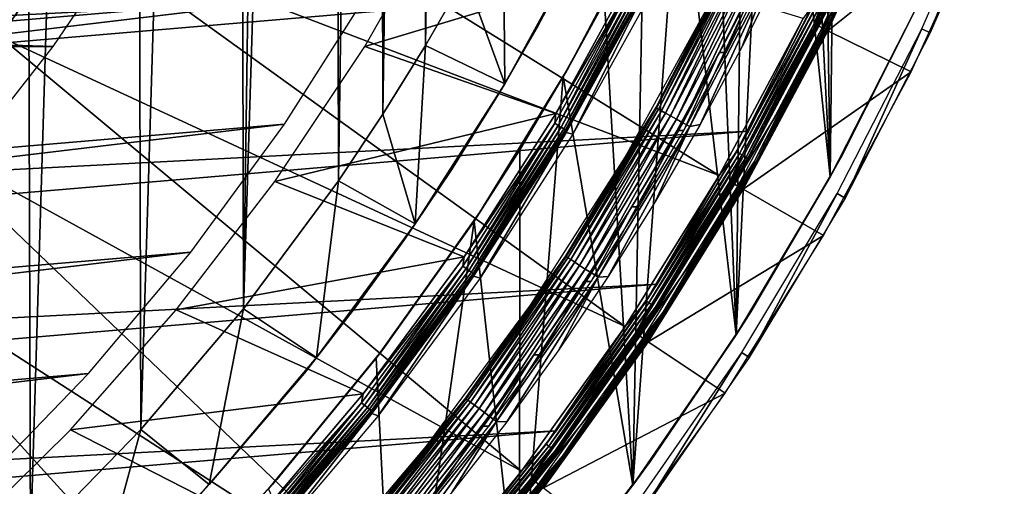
# Model space of a CAD drawing. Header units: millimetres. Extents: x -30.2 to 30.2, y -30.6 to 30.2.
# Tile 35 of 101: x 17.6 to 28.1, y -17.8 to -12.8. Entities that reach past the tile are written whole.
import ezdxf

# ---------------------------------------------------------------- set-up
doc = ezdxf.new("R2010")
doc.units = ezdxf.units.MM
doc.header["$LTSCALE"] = 65.185185
for name, color, linetype in [('1', 7, 'CONTINUOUS'), ('11', 7, 'CONTINUOUS'), ('12', 7, 'CONTINUOUS'), ('14', 7, 'CONTINUOUS'), ('17', 7, 'CONTINUOUS'), ('18', 7, 'CONTINUOUS'), ('2', 7, 'CONTINUOUS'), ('20', 7, 'CONTINUOUS'), ('22', 7, 'CONTINUOUS'), ('23', 7, 'CONTINUOUS'), ('25', 7, 'CONTINUOUS'), ('3', 7, 'CONTINUOUS'), ('32', 7, 'CONTINUOUS'), ('33', 7, 'CONTINUOUS'), ('35', 7, 'CONTINUOUS'), ('37', 7, 'CONTINUOUS'), ('39', 7, 'CONTINUOUS'), ('4', 7, 'CONTINUOUS'), ('40', 7, 'CONTINUOUS'), ('41', 7, 'CONTINUOUS'), ('44', 7, 'CONTINUOUS'), ('46', 7, 'CONTINUOUS'), ('6', 7, 'CONTINUOUS'), ('8', 7, 'CONTINUOUS')]:
    doc.layers.add(name, color=color, linetype=linetype)

msp = doc.modelspace()

# ---------------------------------------------------------------- linework, layer by layer
at = {"layer": '1', "color": 251, "linetype": 'Continuous', "true_color": 0x4c4c4c}
for points in [[(24.334, -12.433, 4.203), (23.524, -14.042, 0.197), (23.453, -14.025, 4.203), (24.334, -12.433, 4.203)], [(24.407, -12.446, 0.197), (23.524, -14.042, 0.197), (24.334, -12.433, 4.203), (24.407, -12.446, 0.197)], [(23.453, -14.025, 4.203), (22.538, -15.576, 0.197), (22.467, -15.555, 4.203), (23.453, -14.025, 4.203)], [(23.524, -14.042, 0.197), (22.538, -15.576, 0.197), (23.453, -14.025, 4.203), (23.524, -14.042, 0.197)], [(22.467, -15.555, 4.203), (21.452, -17.041, 0.197), (21.382, -17.016, 4.203), (22.467, -15.555, 4.203)], [(22.538, -15.576, 0.197), (21.452, -17.041, 0.197), (22.467, -15.555, 4.203), (22.538, -15.576, 0.197)], [(21.382, -17.016, 4.203), (20.271, -18.43, 0.197), (20.202, -18.402, 4.203), (21.382, -17.016, 4.203)], [(21.452, -17.041, 0.197), (20.271, -18.43, 0.197), (21.382, -17.016, 4.203), (21.452, -17.041, 0.197)]]:
    msp.add_3dface(points, dxfattribs=at)
at = {"layer": '11', "color": 251, "linetype": 'Continuous', "true_color": 0x4c4c4c}
for points in [[(26.879, -11.134, 5.951), (26.187, -12.611, 5.975), (26.093, -12.868, 5.951), (26.879, -11.134, 5.951)], [(26.127, -12.582, 6.007), (25.975, -12.81, 6.013), (25.267, -14.23, 6.007), (26.127, -12.582, 6.007)], [(26.127, -12.582, 6.007), (25.267, -14.23, 6.007), (26.158, -12.597, 5.994), (26.127, -12.582, 6.007)], [(26.158, -12.597, 5.994), (25.267, -14.23, 6.007), (25.298, -14.247, 5.994), (26.158, -12.597, 5.994)], [(26.158, -12.597, 5.994), (25.298, -14.247, 5.994), (26.187, -12.611, 5.975), (26.158, -12.597, 5.994)], [(26.187, -12.611, 5.975), (25.298, -14.247, 5.994), (25.325, -14.263, 5.975), (26.187, -12.611, 5.975)], [(26.187, -12.611, 5.975), (25.325, -14.263, 5.975), (26.093, -12.868, 5.951), (26.187, -12.611, 5.975)], [(25.975, -12.81, 6.013), (25.082, -14.481, 6.013), (25.267, -14.23, 6.007), (25.975, -12.81, 6.013)], [(26.093, -12.868, 5.951), (25.325, -14.263, 5.975), (25.196, -14.547, 5.951), (26.093, -12.868, 5.951)], [(25.267, -14.23, 6.007), (25.082, -14.481, 6.013), (24.303, -15.82, 6.007), (25.267, -14.23, 6.007)], [(25.267, -14.23, 6.007), (24.303, -15.82, 6.007), (25.298, -14.247, 5.994), (25.267, -14.23, 6.007)], [(25.298, -14.247, 5.994), (24.303, -15.82, 6.007), (24.333, -15.839, 5.994), (25.298, -14.247, 5.994)], [(25.298, -14.247, 5.994), (24.333, -15.839, 5.994), (25.325, -14.263, 5.975), (25.298, -14.247, 5.994)], [(25.325, -14.263, 5.975), (24.333, -15.839, 5.994), (24.36, -15.856, 5.975), (25.325, -14.263, 5.975)], [(25.325, -14.263, 5.975), (24.36, -15.856, 5.975), (25.196, -14.547, 5.951), (25.325, -14.263, 5.975)], [(25.082, -14.481, 6.013), (24.081, -16.09, 6.013), (24.303, -15.82, 6.007), (25.082, -14.481, 6.013)], [(25.196, -14.547, 5.951), (24.36, -15.856, 5.975), (24.19, -16.163, 5.951), (25.196, -14.547, 5.951)], [(24.303, -15.82, 6.007), (24.081, -16.09, 6.013), (23.24, -17.344, 6.007), (24.303, -15.82, 6.007)], [(24.303, -15.82, 6.007), (23.24, -17.344, 6.007), (24.333, -15.839, 5.994), (24.303, -15.82, 6.007)], [(24.333, -15.839, 5.994), (23.24, -17.344, 6.007), (23.268, -17.365, 5.994), (24.333, -15.839, 5.994)], [(24.333, -15.839, 5.994), (23.268, -17.365, 5.994), (24.36, -15.856, 5.975), (24.333, -15.839, 5.994)], [(24.36, -15.856, 5.975), (23.268, -17.365, 5.994), (23.294, -17.384, 5.975), (24.36, -15.856, 5.975)], [(24.36, -15.856, 5.975), (23.294, -17.384, 5.975), (24.19, -16.163, 5.951), (24.36, -15.856, 5.975)], [(24.081, -16.09, 6.013), (22.977, -17.631, 6.013), (23.24, -17.344, 6.007), (24.081, -16.09, 6.013)], [(24.19, -16.163, 5.951), (23.294, -17.384, 5.975), (23.081, -17.711, 5.951), (24.19, -16.163, 5.951)], [(23.24, -17.344, 6.007), (22.977, -17.631, 6.013), (22.081, -18.798, 6.007), (23.24, -17.344, 6.007)], [(23.24, -17.344, 6.007), (22.081, -18.798, 6.007), (23.268, -17.365, 5.994), (23.24, -17.344, 6.007)], [(23.268, -17.365, 5.994), (22.081, -18.798, 6.007), (22.108, -18.82, 5.994), (23.268, -17.365, 5.994)], [(23.268, -17.365, 5.994), (22.108, -18.82, 5.994), (23.294, -17.384, 5.975), (23.268, -17.365, 5.994)], [(23.294, -17.384, 5.975), (22.108, -18.82, 5.994), (22.132, -18.841, 5.975), (23.294, -17.384, 5.975)], [(23.294, -17.384, 5.975), (22.132, -18.841, 5.975), (23.081, -17.711, 5.951), (23.294, -17.384, 5.975)], [(22.977, -17.631, 6.013), (21.775, -19.096, 6.013), (22.081, -18.798, 6.007), (22.977, -17.631, 6.013)], [(23.081, -17.711, 5.951), (22.132, -18.841, 5.975), (21.874, -19.183, 5.951), (23.081, -17.711, 5.951)]]:
    msp.add_3dface(points, dxfattribs=at)
at = {"layer": '12', "color": 251, "linetype": 'Continuous', "true_color": 0x4c4c4c}
for points in [[(26.879, -11.134, 5.951), (26.093, -12.868, 5.951), (26.233, -12.633, 5.922), (26.879, -11.134, 5.951)], [(26.142, -12.892, 5.816), (26.93, -11.155, 5.816), (26.258, -12.645, 5.853), (26.142, -12.892, 5.816)], [(26.233, -12.633, 5.922), (26.093, -12.868, 5.951), (25.37, -14.288, 5.922), (26.233, -12.633, 5.922)], [(26.233, -12.633, 5.922), (25.37, -14.288, 5.922), (26.248, -12.641, 5.889), (26.233, -12.633, 5.922)], [(26.248, -12.641, 5.889), (25.37, -14.288, 5.922), (25.385, -14.296, 5.889), (26.248, -12.641, 5.889)], [(26.258, -12.645, 5.853), (26.248, -12.641, 5.889), (25.385, -14.296, 5.889), (26.258, -12.645, 5.853)], [(25.394, -14.302, 5.853), (26.258, -12.645, 5.853), (25.385, -14.296, 5.889), (25.394, -14.302, 5.853)], [(25.394, -14.302, 5.853), (26.142, -12.892, 5.816), (26.258, -12.645, 5.853), (25.394, -14.302, 5.853)], [(26.093, -12.868, 5.951), (25.196, -14.547, 5.951), (25.37, -14.288, 5.922), (26.093, -12.868, 5.951)], [(25.243, -14.574, 5.816), (26.142, -12.892, 5.816), (25.394, -14.302, 5.853), (25.243, -14.574, 5.816)], [(25.37, -14.288, 5.922), (25.196, -14.547, 5.951), (24.402, -15.884, 5.922), (25.37, -14.288, 5.922)], [(25.37, -14.288, 5.922), (24.402, -15.884, 5.922), (25.385, -14.296, 5.889), (25.37, -14.288, 5.922)], [(25.385, -14.296, 5.889), (24.402, -15.884, 5.922), (24.417, -15.893, 5.889), (25.385, -14.296, 5.889)], [(25.394, -14.302, 5.853), (25.385, -14.296, 5.889), (24.417, -15.893, 5.889), (25.394, -14.302, 5.853)], [(24.426, -15.899, 5.853), (25.394, -14.302, 5.853), (24.417, -15.893, 5.889), (24.426, -15.899, 5.853)], [(24.426, -15.899, 5.853), (25.243, -14.574, 5.816), (25.394, -14.302, 5.853), (24.426, -15.899, 5.853)], [(25.196, -14.547, 5.951), (24.19, -16.163, 5.951), (24.402, -15.884, 5.922), (25.196, -14.547, 5.951)], [(24.236, -16.194, 5.816), (25.243, -14.574, 5.816), (24.426, -15.899, 5.853), (24.236, -16.194, 5.816)], [(24.402, -15.884, 5.922), (24.19, -16.163, 5.951), (23.334, -17.415, 5.922), (24.402, -15.884, 5.922)], [(24.402, -15.884, 5.922), (23.334, -17.415, 5.922), (24.417, -15.893, 5.889), (24.402, -15.884, 5.922)], [(24.417, -15.893, 5.889), (23.334, -17.415, 5.922), (23.348, -17.425, 5.889), (24.417, -15.893, 5.889)], [(24.426, -15.899, 5.853), (24.417, -15.893, 5.889), (23.348, -17.425, 5.889), (24.426, -15.899, 5.853)], [(23.357, -17.432, 5.853), (24.426, -15.899, 5.853), (23.348, -17.425, 5.889), (23.357, -17.432, 5.853)], [(23.357, -17.432, 5.853), (24.236, -16.194, 5.816), (24.426, -15.899, 5.853), (23.357, -17.432, 5.853)], [(24.19, -16.163, 5.951), (23.081, -17.711, 5.951), (23.334, -17.415, 5.922), (24.19, -16.163, 5.951)], [(23.125, -17.744, 5.816), (24.236, -16.194, 5.816), (23.357, -17.432, 5.853), (23.125, -17.744, 5.816)], [(23.334, -17.415, 5.922), (23.081, -17.711, 5.951), (22.171, -18.874, 5.922), (23.334, -17.415, 5.922)], [(23.334, -17.415, 5.922), (22.171, -18.874, 5.922), (23.348, -17.425, 5.889), (23.334, -17.415, 5.922)], [(23.348, -17.425, 5.889), (22.171, -18.874, 5.922), (22.184, -18.885, 5.889), (23.348, -17.425, 5.889)], [(23.357, -17.432, 5.853), (23.348, -17.425, 5.889), (22.184, -18.885, 5.889), (23.357, -17.432, 5.853)], [(22.192, -18.892, 5.853), (23.357, -17.432, 5.853), (22.184, -18.885, 5.889), (22.192, -18.892, 5.853)], [(22.192, -18.892, 5.853), (23.125, -17.744, 5.816), (23.357, -17.432, 5.853), (22.192, -18.892, 5.853)], [(23.081, -17.711, 5.951), (21.874, -19.183, 5.951), (22.171, -18.874, 5.922), (23.081, -17.711, 5.951)], [(21.915, -19.219, 5.816), (23.125, -17.744, 5.816), (22.192, -18.892, 5.853), (21.915, -19.219, 5.816)]]:
    msp.add_3dface(points, dxfattribs=at)
at = {"layer": '14', "color": 251, "linetype": 'Continuous', "true_color": 0x4c4c4c}
for points in [[(26.179, -12.91, 0.06), (26.967, -11.17, 0.06), (26.321, -12.675, 0.091), (26.179, -12.91, 0.06)], [(27.02, -11.192, 0.203), (26.23, -12.935, 0.203), (26.347, -12.688, 0.164), (27.02, -11.192, 0.203)], [(25.455, -14.336, 0.091), (26.179, -12.91, 0.06), (26.321, -12.675, 0.091), (25.455, -14.336, 0.091)], [(25.455, -14.336, 0.091), (26.321, -12.675, 0.091), (25.471, -14.345, 0.126), (25.455, -14.336, 0.091)], [(25.471, -14.345, 0.126), (26.321, -12.675, 0.091), (26.337, -12.683, 0.126), (25.471, -14.345, 0.126)], [(25.48, -14.35, 0.164), (25.471, -14.345, 0.126), (26.337, -12.683, 0.126), (25.48, -14.35, 0.164)], [(26.347, -12.688, 0.164), (25.48, -14.35, 0.164), (26.337, -12.683, 0.126), (26.347, -12.688, 0.164)], [(26.347, -12.688, 0.164), (26.23, -12.935, 0.203), (25.48, -14.35, 0.164), (26.347, -12.688, 0.164)], [(25.279, -14.595, 0.06), (26.179, -12.91, 0.06), (25.455, -14.336, 0.091), (25.279, -14.595, 0.06)], [(26.23, -12.935, 0.203), (25.328, -14.623, 0.203), (25.48, -14.35, 0.164), (26.23, -12.935, 0.203)], [(24.484, -15.937, 0.091), (25.279, -14.595, 0.06), (25.455, -14.336, 0.091), (24.484, -15.937, 0.091)], [(24.484, -15.937, 0.091), (25.455, -14.336, 0.091), (24.499, -15.947, 0.126), (24.484, -15.937, 0.091)], [(24.499, -15.947, 0.126), (25.455, -14.336, 0.091), (25.471, -14.345, 0.126), (24.499, -15.947, 0.126)], [(24.508, -15.953, 0.164), (24.499, -15.947, 0.126), (25.471, -14.345, 0.126), (24.508, -15.953, 0.164)], [(25.48, -14.35, 0.164), (24.508, -15.953, 0.164), (25.471, -14.345, 0.126), (25.48, -14.35, 0.164)], [(25.48, -14.35, 0.164), (25.328, -14.623, 0.203), (24.508, -15.953, 0.164), (25.48, -14.35, 0.164)], [(24.27, -16.217, 0.06), (25.279, -14.595, 0.06), (24.484, -15.937, 0.091), (24.27, -16.217, 0.06)], [(25.328, -14.623, 0.203), (24.318, -16.248, 0.203), (24.508, -15.953, 0.164), (25.328, -14.623, 0.203)], [(23.412, -17.473, 0.091), (24.27, -16.217, 0.06), (24.484, -15.937, 0.091), (23.412, -17.473, 0.091)], [(23.412, -17.473, 0.091), (24.484, -15.937, 0.091), (23.427, -17.484, 0.126), (23.412, -17.473, 0.091)], [(23.427, -17.484, 0.126), (24.484, -15.937, 0.091), (24.499, -15.947, 0.126), (23.427, -17.484, 0.126)], [(23.436, -17.491, 0.164), (23.427, -17.484, 0.126), (24.499, -15.947, 0.126), (23.436, -17.491, 0.164)], [(24.508, -15.953, 0.164), (23.436, -17.491, 0.164), (24.499, -15.947, 0.126), (24.508, -15.953, 0.164)], [(24.508, -15.953, 0.164), (24.318, -16.248, 0.203), (23.436, -17.491, 0.164), (24.508, -15.953, 0.164)], [(23.157, -17.769, 0.06), (24.27, -16.217, 0.06), (23.412, -17.473, 0.091), (23.157, -17.769, 0.06)], [(24.318, -16.248, 0.203), (23.203, -17.804, 0.203), (23.436, -17.491, 0.164), (24.318, -16.248, 0.203)], [(22.245, -18.937, 0.091), (23.157, -17.769, 0.06), (23.412, -17.473, 0.091), (22.245, -18.937, 0.091)], [(22.245, -18.937, 0.091), (23.412, -17.473, 0.091), (22.259, -18.949, 0.126), (22.245, -18.937, 0.091)], [(22.259, -18.949, 0.126), (23.412, -17.473, 0.091), (23.427, -17.484, 0.126), (22.259, -18.949, 0.126)], [(22.267, -18.956, 0.164), (22.259, -18.949, 0.126), (23.427, -17.484, 0.126), (22.267, -18.956, 0.164)], [(23.436, -17.491, 0.164), (22.267, -18.956, 0.164), (23.427, -17.484, 0.126), (23.436, -17.491, 0.164)], [(23.436, -17.491, 0.164), (23.203, -17.804, 0.203), (22.267, -18.956, 0.164), (23.436, -17.491, 0.164)], [(21.946, -19.246, 0.06), (23.157, -17.769, 0.06), (22.245, -18.937, 0.091), (21.946, -19.246, 0.06)]]:
    msp.add_3dface(points, dxfattribs=at)
at = {"layer": '17', "color": 4, "linetype": 'Continuous'}
for points in [[(24.409, -13.755, -30.496), (24.981, -12.646, -32.602), (25.264, -12.113, -30.496), (24.409, -13.755, -30.496)], [(24.081, -14.286, -32.602), (24.981, -12.646, -32.602), (24.409, -13.755, -30.496), (24.081, -14.286, -32.602)], [(23.448, -15.336, -30.496), (24.081, -14.286, -32.602), (24.409, -13.755, -30.496), (23.448, -15.336, -30.496)], [(23.073, -15.862, -32.602), (24.081, -14.286, -32.602), (23.448, -15.336, -30.496), (23.073, -15.862, -32.602)], [(22.385, -16.85, -30.496), (23.073, -15.862, -32.602), (23.448, -15.336, -30.496), (22.385, -16.85, -30.496)], [(21.963, -17.367, -32.602), (23.073, -15.862, -32.602), (22.385, -16.85, -30.496), (21.963, -17.367, -32.602)], [(21.224, -18.291, -30.496), (21.963, -17.367, -32.602), (22.385, -16.85, -30.496), (21.224, -18.291, -30.496)], [(20.754, -18.795, -32.602), (21.963, -17.367, -32.602), (21.224, -18.291, -30.496), (20.754, -18.795, -32.602)]]:
    msp.add_3dface(points, dxfattribs=at)
at = {"layer": '18', "color": 4, "linetype": 'Continuous'}
for points in [[(24.409, -13.755, -30.496), (25.264, -12.113, -30.496), (25.27, -12.121, -30.41), (24.409, -13.755, -30.496)], [(24.414, -13.763, -30.41), (24.409, -13.755, -30.496), (25.27, -12.121, -30.41), (24.414, -13.763, -30.41)], [(24.414, -13.763, -30.41), (25.27, -12.121, -30.41), (24.434, -13.775, -30.326), (24.414, -13.763, -30.41)], [(25.27, -12.121, -30.41), (25.29, -12.131, -30.326), (24.434, -13.775, -30.326), (25.27, -12.121, -30.41)], [(25.29, -12.131, -30.326), (24.466, -13.793, -30.248), (24.434, -13.775, -30.326), (25.29, -12.131, -30.326)], [(25.324, -12.147, -30.248), (24.466, -13.793, -30.248), (25.29, -12.131, -30.326), (25.324, -12.147, -30.248)], [(25.324, -12.147, -30.248), (24.51, -13.817, -30.177), (24.466, -13.793, -30.248), (25.324, -12.147, -30.248)], [(25.369, -12.168, -30.177), (24.51, -13.817, -30.177), (25.324, -12.147, -30.248), (25.369, -12.168, -30.177)], [(25.369, -12.168, -30.177), (24.564, -13.847, -30.116), (24.51, -13.817, -30.177), (25.369, -12.168, -30.177)], [(25.425, -12.194, -30.116), (24.564, -13.847, -30.116), (25.369, -12.168, -30.177), (25.425, -12.194, -30.116)], [(25.425, -12.194, -30.116), (24.626, -13.882, -30.066), (24.564, -13.847, -30.116), (25.425, -12.194, -30.116)], [(25.489, -12.225, -30.066), (24.626, -13.882, -30.066), (25.425, -12.194, -30.116), (25.489, -12.225, -30.066)], [(25.489, -12.225, -30.066), (24.695, -13.92, -30.03), (24.626, -13.882, -30.066), (25.489, -12.225, -30.066)], [(25.56, -12.258, -30.03), (24.695, -13.92, -30.03), (25.489, -12.225, -30.066), (25.56, -12.258, -30.03)], [(25.56, -12.258, -30.03), (24.768, -13.96, -30.008), (24.695, -13.92, -30.03), (25.56, -12.258, -30.03)], [(25.636, -12.294, -30.008), (24.768, -13.96, -30.008), (25.56, -12.258, -30.03), (25.636, -12.294, -30.008)], [(25.747, -12.262, -30), (25.327, -13.108, -30), (25.636, -12.294, -30.008), (25.747, -12.262, -30)], [(25.636, -12.294, -30.008), (24.879, -13.94, -30), (24.768, -13.96, -30.008), (25.636, -12.294, -30.008)], [(25.327, -13.108, -30), (24.879, -13.94, -30), (25.636, -12.294, -30.008), (25.327, -13.108, -30)], [(23.448, -15.336, -30.496), (24.409, -13.755, -30.496), (24.414, -13.763, -30.41), (23.448, -15.336, -30.496)], [(23.452, -15.346, -30.41), (23.448, -15.336, -30.496), (24.414, -13.763, -30.41), (23.452, -15.346, -30.41)], [(23.452, -15.346, -30.41), (24.414, -13.763, -30.41), (23.471, -15.358, -30.326), (23.452, -15.346, -30.41)], [(24.414, -13.763, -30.41), (24.434, -13.775, -30.326), (23.471, -15.358, -30.326), (24.414, -13.763, -30.41)], [(24.434, -13.775, -30.326), (23.502, -15.378, -30.248), (23.471, -15.358, -30.326), (24.434, -13.775, -30.326)], [(24.466, -13.793, -30.248), (23.502, -15.378, -30.248), (24.434, -13.775, -30.326), (24.466, -13.793, -30.248)], [(24.466, -13.793, -30.248), (23.544, -15.406, -30.177), (23.502, -15.378, -30.248), (24.466, -13.793, -30.248)], [(24.51, -13.817, -30.177), (23.544, -15.406, -30.177), (24.466, -13.793, -30.248), (24.51, -13.817, -30.177)], [(24.51, -13.817, -30.177), (23.596, -15.439, -30.116), (23.544, -15.406, -30.177), (24.51, -13.817, -30.177)], [(24.564, -13.847, -30.116), (23.596, -15.439, -30.116), (24.51, -13.817, -30.177), (24.564, -13.847, -30.116)], [(24.564, -13.847, -30.116), (23.656, -15.478, -30.066), (23.596, -15.439, -30.116), (24.564, -13.847, -30.116)], [(24.626, -13.882, -30.066), (23.656, -15.478, -30.066), (24.564, -13.847, -30.116), (24.626, -13.882, -30.066)], [(24.626, -13.882, -30.066), (23.722, -15.52, -30.03), (23.656, -15.478, -30.066), (24.626, -13.882, -30.066)], [(24.695, -13.92, -30.03), (23.722, -15.52, -30.03), (24.626, -13.882, -30.066), (24.695, -13.92, -30.03)], [(24.695, -13.92, -30.03), (23.792, -15.566, -30.008), (23.722, -15.52, -30.03), (24.695, -13.92, -30.03)], [(24.768, -13.96, -30.008), (23.792, -15.566, -30.008), (24.695, -13.92, -30.03), (24.768, -13.96, -30.008)], [(24.879, -13.94, -30), (24.403, -14.756, -30), (24.768, -13.96, -30.008), (24.879, -13.94, -30)], [(24.768, -13.96, -30.008), (23.901, -15.557, -30), (23.792, -15.566, -30.008), (24.768, -13.96, -30.008)], [(24.403, -14.756, -30), (23.901, -15.557, -30), (24.768, -13.96, -30.008), (24.403, -14.756, -30)], [(22.385, -16.85, -30.496), (23.448, -15.336, -30.496), (23.452, -15.346, -30.41), (22.385, -16.85, -30.496)], [(22.387, -16.861, -30.41), (22.385, -16.85, -30.496), (23.452, -15.346, -30.41), (22.387, -16.861, -30.41)], [(22.387, -16.861, -30.41), (23.452, -15.346, -30.41), (22.405, -16.875, -30.326), (22.387, -16.861, -30.41)], [(23.452, -15.346, -30.41), (23.471, -15.358, -30.326), (22.405, -16.875, -30.326), (23.452, -15.346, -30.41)], [(23.471, -15.358, -30.326), (22.435, -16.897, -30.248), (22.405, -16.875, -30.326), (23.471, -15.358, -30.326)], [(23.502, -15.378, -30.248), (22.435, -16.897, -30.248), (23.471, -15.358, -30.326), (23.502, -15.378, -30.248)], [(23.502, -15.378, -30.248), (22.475, -16.927, -30.177), (22.435, -16.897, -30.248), (23.502, -15.378, -30.248)], [(23.544, -15.406, -30.177), (22.475, -16.927, -30.177), (23.502, -15.378, -30.248), (23.544, -15.406, -30.177)], [(23.544, -15.406, -30.177), (22.525, -16.964, -30.116), (22.475, -16.927, -30.177), (23.544, -15.406, -30.177)], [(23.596, -15.439, -30.116), (22.525, -16.964, -30.116), (23.544, -15.406, -30.177), (23.596, -15.439, -30.116)], [(23.596, -15.439, -30.116), (22.582, -17.006, -30.066), (22.525, -16.964, -30.116), (23.596, -15.439, -30.116)], [(23.656, -15.478, -30.066), (22.582, -17.006, -30.066), (23.596, -15.439, -30.116), (23.656, -15.478, -30.066)], [(23.656, -15.478, -30.066), (22.645, -17.053, -30.03), (22.582, -17.006, -30.066), (23.656, -15.478, -30.066)], [(23.722, -15.52, -30.03), (22.645, -17.053, -30.03), (23.656, -15.478, -30.066), (23.722, -15.52, -30.03)], [(23.722, -15.52, -30.03), (22.712, -17.103, -30.008), (22.645, -17.053, -30.03), (23.722, -15.52, -30.03)], [(23.792, -15.566, -30.008), (22.712, -17.103, -30.008), (23.722, -15.52, -30.03), (23.792, -15.566, -30.008)], [(23.792, -15.566, -30.008), (22.819, -17.105, -30), (22.712, -17.103, -30.008), (23.792, -15.566, -30.008)], [(23.373, -16.34, -30), (22.819, -17.105, -30), (23.792, -15.566, -30.008), (23.373, -16.34, -30)], [(23.901, -15.557, -30), (23.373, -16.34, -30), (23.792, -15.566, -30.008), (23.901, -15.557, -30)], [(21.224, -18.291, -30.496), (22.385, -16.85, -30.496), (22.387, -16.861, -30.41), (21.224, -18.291, -30.496)], [(21.225, -18.303, -30.41), (21.224, -18.291, -30.496), (22.387, -16.861, -30.41), (21.225, -18.303, -30.41)], [(21.225, -18.303, -30.41), (22.387, -16.861, -30.41), (21.242, -18.318, -30.326), (21.225, -18.303, -30.41)], [(22.387, -16.861, -30.41), (22.405, -16.875, -30.326), (21.242, -18.318, -30.326), (22.387, -16.861, -30.41)], [(22.405, -16.875, -30.326), (21.27, -18.342, -30.248), (21.242, -18.318, -30.326), (22.405, -16.875, -30.326)], [(22.435, -16.897, -30.248), (21.27, -18.342, -30.248), (22.405, -16.875, -30.326), (22.435, -16.897, -30.248)], [(22.435, -16.897, -30.248), (21.308, -18.374, -30.177), (21.27, -18.342, -30.248), (22.435, -16.897, -30.248)], [(22.475, -16.927, -30.177), (21.308, -18.374, -30.177), (22.435, -16.897, -30.248), (22.475, -16.927, -30.177)], [(22.475, -16.927, -30.177), (21.355, -18.414, -30.116), (21.308, -18.374, -30.177), (22.475, -16.927, -30.177)], [(22.525, -16.964, -30.116), (21.355, -18.414, -30.116), (22.475, -16.927, -30.177), (22.525, -16.964, -30.116)], [(22.525, -16.964, -30.116), (21.409, -18.461, -30.066), (21.355, -18.414, -30.116), (22.525, -16.964, -30.116)], [(22.582, -17.006, -30.066), (21.409, -18.461, -30.066), (22.525, -16.964, -30.116), (22.582, -17.006, -30.066)], [(22.582, -17.006, -30.066), (21.469, -18.512, -30.03), (21.409, -18.461, -30.066), (22.582, -17.006, -30.066)], [(22.645, -17.053, -30.03), (21.469, -18.512, -30.03), (22.582, -17.006, -30.066), (22.645, -17.053, -30.03)], [(22.645, -17.053, -30.03), (21.533, -18.566, -30.008), (21.469, -18.512, -30.03), (22.645, -17.053, -30.03)], [(22.712, -17.103, -30.008), (21.533, -18.566, -30.008), (22.645, -17.053, -30.03), (22.712, -17.103, -30.008)], [(22.712, -17.103, -30.008), (21.636, -18.579, -30), (21.533, -18.566, -30.008), (22.712, -17.103, -30.008)], [(22.24, -17.852, -30), (21.636, -18.579, -30), (22.712, -17.103, -30.008), (22.24, -17.852, -30)], [(22.819, -17.105, -30), (22.24, -17.852, -30), (22.712, -17.103, -30.008), (22.819, -17.105, -30)]]:
    msp.add_3dface(points, dxfattribs=at)
at = {"layer": '2', "color": 251, "linetype": 'Continuous', "true_color": 0x4c4c4c}
for points in [[(21.308, -13.106, 4.4), (22.158, -11.611, 4.4), (24.21, -12.234, 4.4), (21.308, -13.106, 4.4)], [(23.341, -13.821, 4.4), (21.308, -13.106, 4.4), (24.21, -12.234, 4.4), (23.341, -13.821, 4.4)], [(20.35, -14.546, 4.4), (21.308, -13.106, 4.4), (23.341, -13.821, 4.4), (20.35, -14.546, 4.4)], [(22.367, -15.347, 4.4), (20.35, -14.546, 4.4), (23.341, -13.821, 4.4), (22.367, -15.347, 4.4)], [(19.301, -15.914, 4.4), (20.35, -14.546, 4.4), (22.367, -15.347, 4.4), (19.301, -15.914, 4.4)], [(21.291, -16.808, 4.4), (19.301, -15.914, 4.4), (22.367, -15.347, 4.4), (21.291, -16.808, 4.4)], [(18.174, -17.192, 4.4), (19.301, -15.914, 4.4), (21.291, -16.808, 4.4), (18.174, -17.192, 4.4)], [(20.125, -18.189, 4.4), (18.174, -17.192, 4.4), (21.291, -16.808, 4.4), (20.125, -18.189, 4.4)], [(16.962, -18.387, 4.4), (18.174, -17.192, 4.4), (20.125, -18.189, 4.4), (16.962, -18.387, 4.4)]]:
    msp.add_3dface(points, dxfattribs=at)
at = {"layer": '20', "color": 4, "linetype": 'Continuous'}
for points in [[(27.029, -11.196, -0.193), (26.239, -12.94, -0.193), (27.941, -11.574, -29.793), (27.029, -11.196, -0.193)], [(27.941, -11.574, -29.793), (26.239, -12.94, -0.193), (27.124, -13.376, -29.793), (27.941, -11.574, -29.793)], [(26.239, -12.94, -0.193), (25.337, -14.628, -0.193), (27.124, -13.376, -29.793), (26.239, -12.94, -0.193)], [(27.124, -13.376, -29.793), (25.337, -14.628, -0.193), (26.191, -15.122, -29.793), (27.124, -13.376, -29.793)], [(25.337, -14.628, -0.193), (24.326, -16.254, -0.193), (26.191, -15.122, -29.793), (25.337, -14.628, -0.193)], [(26.191, -15.122, -29.793), (24.326, -16.254, -0.193), (25.146, -16.802, -29.793), (26.191, -15.122, -29.793)], [(24.326, -16.254, -0.193), (23.211, -17.81, -0.193), (25.146, -16.802, -29.793), (24.326, -16.254, -0.193)], [(25.146, -16.802, -29.793), (23.211, -17.81, -0.193), (23.993, -18.411, -29.793), (25.146, -16.802, -29.793)]]:
    msp.add_3dface(points, dxfattribs=at)
at = {"layer": '22', "color": 4, "linetype": 'Continuous'}
for points in [[(22.381, -12.354, -2), (22.782, -11.599, -2), (22.799, -13.504, -30), (22.381, -12.354, -2)], [(22.799, -13.504, -30), (22.782, -11.599, -2), (23.65, -11.951, -30), (22.799, -13.504, -30)], [(21.953, -13.098, -2), (22.381, -12.354, -2), (22.799, -13.504, -30), (21.953, -13.098, -2)], [(21.501, -13.827, -2), (21.953, -13.098, -2), (21.846, -14.996, -30), (21.501, -13.827, -2)], [(21.846, -14.996, -30), (21.953, -13.098, -2), (22.799, -13.504, -30), (21.846, -14.996, -30)], [(21.027, -14.539, -2), (21.501, -13.827, -2), (21.846, -14.996, -30), (21.027, -14.539, -2)], [(20.018, -15.901, -2), (21.027, -14.539, -2), (20.796, -16.422, -30), (20.018, -15.901, -2)], [(20.796, -16.422, -30), (21.027, -14.539, -2), (21.846, -14.996, -30), (20.796, -16.422, -30)], [(18.924, -17.189, -2), (20.018, -15.901, -2), (19.652, -17.774, -30), (18.924, -17.189, -2)], [(19.652, -17.774, -30), (20.018, -15.901, -2), (20.796, -16.422, -30), (19.652, -17.774, -30)], [(17.75, -18.398, -2), (18.924, -17.189, -2), (18.421, -19.047, -30), (17.75, -18.398, -2)], [(18.421, -19.047, -30), (18.924, -17.189, -2), (19.652, -17.774, -30), (18.421, -19.047, -30)]]:
    msp.add_3dface(points, dxfattribs=at)
at = {"layer": '23', "color": 4, "linetype": 'Continuous'}
for points in [[(16.363, 19.64, -2), (17.637, 18.506, -2), (16.496, -19.53, -2), (16.363, 19.64, -2)], [(17.637, 18.506, -2), (17.75, -18.398, -2), (16.496, -19.53, -2), (17.637, 18.506, -2)], [(17.637, 18.506, -2), (18.828, 17.293, -2), (17.75, -18.398, -2), (17.637, 18.506, -2)], [(18.828, 17.293, -2), (18.924, -17.189, -2), (17.75, -18.398, -2), (18.828, 17.293, -2)], [(18.828, 17.293, -2), (19.939, 16.001, -2), (18.924, -17.189, -2), (18.828, 17.293, -2)], [(19.939, 16.001, -2), (20.018, -15.901, -2), (18.924, -17.189, -2), (19.939, 16.001, -2)], [(19.939, 16.001, -2), (20.462, 15.326, -2), (20.018, -15.901, -2), (19.939, 16.001, -2)], [(20.462, 15.326, -2), (20.963, 14.63, -2), (20.018, -15.901, -2), (20.462, 15.326, -2)], [(20.963, 14.63, -2), (21.027, -14.539, -2), (20.018, -15.901, -2), (20.963, 14.63, -2)], [(20.963, 14.63, -2), (21.445, 13.913, -2), (21.027, -14.539, -2), (20.963, 14.63, -2)], [(21.445, 13.913, -2), (21.501, -13.827, -2), (21.027, -14.539, -2), (21.445, 13.913, -2)], [(21.445, 13.913, -2), (21.905, 13.178, -2), (21.501, -13.827, -2), (21.445, 13.913, -2)], [(21.905, 13.178, -2), (21.953, -13.098, -2), (21.501, -13.827, -2), (21.905, 13.178, -2)], [(21.905, 13.178, -2), (22.34, 12.428, -2), (21.953, -13.098, -2), (21.905, 13.178, -2)], [(22.34, 12.428, -2), (22.381, -12.354, -2), (21.953, -13.098, -2), (22.34, 12.428, -2)]]:
    msp.add_3dface(points, dxfattribs=at)
at = {"layer": '25', "color": 4, "linetype": 'Continuous'}
for points in [[(22.799, -13.504, -30), (23.65, -11.951, -30), (23.155, -12.884, -32.8), (22.799, -13.504, -30)], [(23.155, -12.884, -32.8), (23.65, -11.951, -30), (23.577, -12.093, -32.8), (23.155, -12.884, -32.8)], [(22.705, -13.661, -32.8), (22.799, -13.504, -30), (23.155, -12.884, -32.8), (22.705, -13.661, -32.8)], [(21.846, -14.996, -30), (22.799, -13.504, -30), (22.23, -14.421, -32.8), (21.846, -14.996, -30)], [(22.23, -14.421, -32.8), (22.799, -13.504, -30), (22.705, -13.661, -32.8), (22.23, -14.421, -32.8)], [(21.73, -15.164, -32.8), (21.846, -14.996, -30), (22.23, -14.421, -32.8), (21.73, -15.164, -32.8)], [(20.796, -16.422, -30), (21.846, -14.996, -30), (21.208, -15.886, -32.8), (20.796, -16.422, -30)], [(21.208, -15.886, -32.8), (21.846, -14.996, -30), (21.73, -15.164, -32.8), (21.208, -15.886, -32.8)], [(20.665, -16.586, -32.8), (20.796, -16.422, -30), (21.208, -15.886, -32.8), (20.665, -16.586, -32.8)], [(19.652, -17.774, -30), (20.796, -16.422, -30), (20.665, -16.586, -32.8), (19.652, -17.774, -30)], [(19.516, -17.924, -32.8), (19.652, -17.774, -30), (20.665, -16.586, -32.8), (19.516, -17.924, -32.8)], [(18.421, -19.047, -30), (19.652, -17.774, -30), (19.516, -17.924, -32.8), (18.421, -19.047, -30)]]:
    msp.add_3dface(points, dxfattribs=at)
at = {"layer": '3', "color": 251, "linetype": 'Continuous', "true_color": 0x4c4c4c}
for points in [[(23.341, -13.821, 4.4), (24.21, -12.234, 4.4), (24.205, -12.342, 4.395), (23.341, -13.821, 4.4)], [(23.33, -13.926, 4.395), (23.341, -13.821, 4.4), (24.205, -12.342, 4.395), (23.33, -13.926, 4.395)], [(23.33, -13.926, 4.395), (24.205, -12.342, 4.395), (23.366, -13.948, 4.381), (23.33, -13.926, 4.395)], [(23.366, -13.948, 4.381), (24.205, -12.342, 4.395), (24.243, -12.361, 4.381), (23.366, -13.948, 4.381)], [(23.366, -13.948, 4.381), (24.243, -12.361, 4.381), (23.398, -13.967, 4.357), (23.366, -13.948, 4.381)], [(23.398, -13.967, 4.357), (24.243, -12.361, 4.381), (24.276, -12.378, 4.357), (23.398, -13.967, 4.357)], [(23.398, -13.967, 4.357), (24.276, -12.378, 4.357), (23.426, -13.983, 4.326), (23.398, -13.967, 4.357)], [(23.426, -13.983, 4.326), (24.276, -12.378, 4.357), (24.305, -12.393, 4.326), (23.426, -13.983, 4.326)], [(23.426, -13.983, 4.326), (24.305, -12.393, 4.326), (23.446, -13.996, 4.289), (23.426, -13.983, 4.326)], [(23.446, -13.996, 4.289), (24.305, -12.393, 4.326), (24.326, -12.404, 4.289), (23.446, -13.996, 4.289)], [(23.446, -13.996, 4.289), (24.326, -12.404, 4.289), (23.459, -14.003, 4.247), (23.446, -13.996, 4.289)], [(24.334, -12.433, 4.203), (23.453, -14.025, 4.203), (23.459, -14.003, 4.247), (24.334, -12.433, 4.203)], [(23.459, -14.003, 4.247), (24.326, -12.404, 4.289), (24.339, -12.411, 4.247), (23.459, -14.003, 4.247)], [(24.334, -12.433, 4.203), (23.459, -14.003, 4.247), (24.339, -12.411, 4.247), (24.334, -12.433, 4.203)], [(22.367, -15.347, 4.4), (23.341, -13.821, 4.4), (23.33, -13.926, 4.395), (22.367, -15.347, 4.4)], [(22.351, -15.449, 4.395), (22.367, -15.347, 4.4), (23.33, -13.926, 4.395), (22.351, -15.449, 4.395)], [(22.351, -15.449, 4.395), (23.33, -13.926, 4.395), (22.386, -15.472, 4.381), (22.351, -15.449, 4.395)], [(22.386, -15.472, 4.381), (23.33, -13.926, 4.395), (23.366, -13.948, 4.381), (22.386, -15.472, 4.381)], [(22.386, -15.472, 4.381), (23.366, -13.948, 4.381), (22.417, -15.494, 4.357), (22.386, -15.472, 4.381)], [(22.417, -15.494, 4.357), (23.366, -13.948, 4.381), (23.398, -13.967, 4.357), (22.417, -15.494, 4.357)], [(22.417, -15.494, 4.357), (23.398, -13.967, 4.357), (22.443, -15.512, 4.326), (22.417, -15.494, 4.357)], [(22.443, -15.512, 4.326), (23.398, -13.967, 4.357), (23.426, -13.983, 4.326), (22.443, -15.512, 4.326)], [(22.443, -15.512, 4.326), (23.426, -13.983, 4.326), (22.462, -15.525, 4.289), (22.443, -15.512, 4.326)], [(22.462, -15.525, 4.289), (23.426, -13.983, 4.326), (23.446, -13.996, 4.289), (22.462, -15.525, 4.289)], [(22.462, -15.525, 4.289), (23.446, -13.996, 4.289), (22.475, -15.534, 4.247), (22.462, -15.525, 4.289)], [(23.453, -14.025, 4.203), (22.467, -15.555, 4.203), (22.475, -15.534, 4.247), (23.453, -14.025, 4.203)], [(22.475, -15.534, 4.247), (23.446, -13.996, 4.289), (23.459, -14.003, 4.247), (22.475, -15.534, 4.247)], [(23.453, -14.025, 4.203), (22.475, -15.534, 4.247), (23.459, -14.003, 4.247), (23.453, -14.025, 4.203)], [(21.291, -16.808, 4.4), (22.367, -15.347, 4.4), (22.351, -15.449, 4.395), (21.291, -16.808, 4.4)], [(21.273, -16.902, 4.395), (21.291, -16.808, 4.4), (22.351, -15.449, 4.395), (21.273, -16.902, 4.395)], [(21.273, -16.902, 4.395), (22.351, -15.449, 4.395), (21.306, -16.928, 4.381), (21.273, -16.902, 4.395)], [(21.306, -16.928, 4.381), (22.351, -15.449, 4.395), (22.386, -15.472, 4.381), (21.306, -16.928, 4.381)], [(21.306, -16.928, 4.381), (22.386, -15.472, 4.381), (21.336, -16.952, 4.357), (21.306, -16.928, 4.381)], [(21.336, -16.952, 4.357), (22.386, -15.472, 4.381), (22.417, -15.494, 4.357), (21.336, -16.952, 4.357)], [(21.336, -16.952, 4.357), (22.417, -15.494, 4.357), (21.36, -16.971, 4.326), (21.336, -16.952, 4.357)], [(21.36, -16.971, 4.326), (22.417, -15.494, 4.357), (22.443, -15.512, 4.326), (21.36, -16.971, 4.326)], [(21.36, -16.971, 4.326), (22.443, -15.512, 4.326), (21.379, -16.986, 4.289), (21.36, -16.971, 4.326)], [(21.379, -16.986, 4.289), (22.443, -15.512, 4.326), (22.462, -15.525, 4.289), (21.379, -16.986, 4.289)], [(21.379, -16.986, 4.289), (22.462, -15.525, 4.289), (21.391, -16.996, 4.247), (21.379, -16.986, 4.289)], [(22.467, -15.555, 4.203), (21.382, -17.016, 4.203), (21.391, -16.996, 4.247), (22.467, -15.555, 4.203)], [(21.391, -16.996, 4.247), (22.462, -15.525, 4.289), (22.475, -15.534, 4.247), (21.391, -16.996, 4.247)], [(22.467, -15.555, 4.203), (21.391, -16.996, 4.247), (22.475, -15.534, 4.247), (22.467, -15.555, 4.203)], [(20.125, -18.189, 4.4), (21.291, -16.808, 4.4), (21.273, -16.902, 4.395), (20.125, -18.189, 4.4)], [(20.101, -18.281, 4.395), (20.125, -18.189, 4.4), (21.273, -16.902, 4.395), (20.101, -18.281, 4.395)], [(20.101, -18.281, 4.395), (21.273, -16.902, 4.395), (20.132, -18.309, 4.381), (20.101, -18.281, 4.395)], [(20.132, -18.309, 4.381), (21.273, -16.902, 4.395), (21.306, -16.928, 4.381), (20.132, -18.309, 4.381)], [(20.132, -18.309, 4.381), (21.306, -16.928, 4.381), (20.16, -18.335, 4.357), (20.132, -18.309, 4.381)], [(20.16, -18.335, 4.357), (21.306, -16.928, 4.381), (21.336, -16.952, 4.357), (20.16, -18.335, 4.357)], [(20.16, -18.335, 4.357), (21.336, -16.952, 4.357), (20.183, -18.356, 4.326), (20.16, -18.335, 4.357)], [(20.183, -18.356, 4.326), (21.336, -16.952, 4.357), (21.36, -16.971, 4.326), (20.183, -18.356, 4.326)], [(20.183, -18.356, 4.326), (21.36, -16.971, 4.326), (20.201, -18.372, 4.289), (20.183, -18.356, 4.326)], [(20.201, -18.372, 4.289), (21.36, -16.971, 4.326), (21.379, -16.986, 4.289), (20.201, -18.372, 4.289)], [(20.201, -18.372, 4.289), (21.379, -16.986, 4.289), (20.212, -18.382, 4.247), (20.201, -18.372, 4.289)], [(21.382, -17.016, 4.203), (20.202, -18.402, 4.203), (20.212, -18.382, 4.247), (21.382, -17.016, 4.203)], [(20.212, -18.382, 4.247), (21.379, -16.986, 4.289), (21.391, -16.996, 4.247), (20.212, -18.382, 4.247)], [(21.382, -17.016, 4.203), (20.212, -18.382, 4.247), (21.391, -16.996, 4.247), (21.382, -17.016, 4.203)]]:
    msp.add_3dface(points, dxfattribs=at)
at = {"layer": '32', "color": 251, "linetype": 'Continuous', "true_color": 0x4c4c4c}
for points in [[(27.24, -12.921, -35.754), (28.027, -11.112, -35.754), (27.328, -12.963, -30.203), (27.24, -12.921, -35.754)], [(27.328, -12.963, -30.203), (28.027, -11.112, -35.754), (28.117, -11.148, -30.203), (27.328, -12.963, -30.203)], [(26.337, -14.675, -35.754), (27.24, -12.921, -35.754), (26.422, -14.722, -30.203), (26.337, -14.675, -35.754)], [(26.422, -14.722, -30.203), (27.24, -12.921, -35.754), (27.328, -12.963, -30.203), (26.422, -14.722, -30.203)], [(25.321, -16.366, -35.754), (26.337, -14.675, -35.754), (25.402, -16.419, -30.203), (25.321, -16.366, -35.754)], [(25.402, -16.419, -30.203), (26.337, -14.675, -35.754), (26.422, -14.722, -30.203), (25.402, -16.419, -30.203)], [(24.196, -17.987, -35.754), (25.321, -16.366, -35.754), (24.274, -18.045, -30.203), (24.196, -17.987, -35.754)], [(24.274, -18.045, -30.203), (25.321, -16.366, -35.754), (25.402, -16.419, -30.203), (24.274, -18.045, -30.203)]]:
    msp.add_3dface(points, dxfattribs=at)
at = {"layer": '33', "color": 251, "linetype": 'Continuous', "true_color": 0x4c4c4c}
for points in [[(25.082, -13.173, -33.954), (25.156, -13.172, -30.246), (25.507, -12.33, -33.954), (25.082, -13.173, -33.954)], [(25.156, -13.172, -30.246), (25.579, -12.328, -30.246), (25.507, -12.33, -33.954), (25.156, -13.172, -30.246)], [(24.629, -14.002, -33.954), (24.704, -14.001, -30.246), (25.082, -13.173, -33.954), (24.629, -14.002, -33.954)], [(24.704, -14.001, -30.246), (25.156, -13.172, -30.246), (25.082, -13.173, -33.954), (24.704, -14.001, -30.246)], [(24.148, -14.815, -33.954), (24.225, -14.814, -30.246), (24.629, -14.002, -33.954), (24.148, -14.815, -33.954)], [(24.225, -14.814, -30.246), (24.704, -14.001, -30.246), (24.629, -14.002, -33.954), (24.225, -14.814, -30.246)], [(23.641, -15.612, -33.954), (23.719, -15.611, -30.246), (24.148, -14.815, -33.954), (23.641, -15.612, -33.954)], [(23.719, -15.611, -30.246), (24.225, -14.814, -30.246), (24.148, -14.815, -33.954), (23.719, -15.611, -30.246)], [(23.108, -16.391, -33.954), (23.187, -16.391, -30.246), (23.641, -15.612, -33.954), (23.108, -16.391, -33.954)], [(23.187, -16.391, -30.246), (23.719, -15.611, -30.246), (23.641, -15.612, -33.954), (23.187, -16.391, -30.246)], [(22.548, -17.152, -33.954), (22.63, -17.152, -30.246), (23.108, -16.391, -33.954), (22.548, -17.152, -33.954)], [(22.63, -17.152, -30.246), (23.187, -16.391, -30.246), (23.108, -16.391, -33.954), (22.63, -17.152, -30.246)], [(21.964, -17.894, -33.954), (22.047, -17.895, -30.246), (22.548, -17.152, -33.954), (21.964, -17.894, -33.954)], [(22.047, -17.895, -30.246), (22.63, -17.152, -30.246), (22.548, -17.152, -33.954), (22.047, -17.895, -30.246)]]:
    msp.add_3dface(points, dxfattribs=at)
at = {"layer": '35', "color": 251, "linetype": 'Continuous', "true_color": 0x4c4c4c}
for points in [[(23.456, -13.372, -34.2), (24.297, -11.775, -34.2), (23.456, -13.372, -36), (23.456, -13.372, -34.2)], [(23.456, -13.372, -36), (24.297, -11.775, -34.2), (24.297, -11.775, -36), (23.456, -13.372, -36)], [(22.511, -14.908, -34.2), (23.456, -13.372, -34.2), (22.511, -14.908, -36), (22.511, -14.908, -34.2)], [(22.511, -14.908, -36), (23.456, -13.372, -34.2), (23.456, -13.372, -36), (22.511, -14.908, -36)], [(21.465, -16.379, -34.2), (22.511, -14.908, -34.2), (21.465, -16.379, -36), (21.465, -16.379, -34.2)], [(21.465, -16.379, -36), (22.511, -14.908, -34.2), (22.511, -14.908, -36), (21.465, -16.379, -36)], [(20.323, -17.776, -34.2), (21.465, -16.379, -34.2), (20.323, -17.776, -36), (20.323, -17.776, -34.2)], [(20.323, -17.776, -36), (21.465, -16.379, -34.2), (21.465, -16.379, -36), (20.323, -17.776, -36)], [(19.09, -19.093, -34.2), (20.323, -17.776, -34.2), (19.09, -19.093, -36), (19.09, -19.093, -34.2)], [(19.09, -19.093, -36), (20.323, -17.776, -34.2), (20.323, -17.776, -36), (19.09, -19.093, -36)]]:
    msp.add_3dface(points, dxfattribs=at)
at = {"layer": '37', "color": 251, "linetype": 'Continuous', "true_color": 0x4c4c4c}
for points in [[(27.256, -12.535, -36), (26.391, -14.266, -36), (27.158, -12.742, -436), (27.256, -12.535, -36)], [(27.158, -12.742, -436), (26.391, -14.266, -36), (26.263, -14.495, -436), (27.158, -12.742, -436)], [(26.391, -14.266, -36), (25.419, -15.934, -36), (26.263, -14.495, -436), (26.391, -14.266, -36)], [(26.263, -14.495, -436), (25.419, -15.934, -36), (25.263, -16.179, -436), (26.263, -14.495, -436)], [(25.419, -15.934, -36), (24.345, -17.53, -36), (25.263, -16.179, -436), (25.419, -15.934, -36)], [(25.263, -16.179, -436), (24.345, -17.53, -36), (24.163, -17.781, -436), (25.263, -16.179, -436)], [(24.345, -17.53, -36), (23.177, -19.049, -36), (24.163, -17.781, -436), (24.345, -17.53, -36)], [(24.163, -17.781, -436), (23.177, -19.049, -36), (22.955, -19.315, -436), (24.163, -17.781, -436)]]:
    msp.add_3dface(points, dxfattribs=at)
at = {"layer": '39', "color": 251, "linetype": 'Continuous', "true_color": 0x4c4c4c}
for points in [[(24.312, -11.744, -36), (23.86, -12.631, -436), (23.474, -13.34, -36), (24.312, -11.744, -36)], [(23.86, -12.631, -436), (23.421, -13.429, -436), (23.474, -13.34, -36), (23.86, -12.631, -436)], [(23.474, -13.34, -36), (22.958, -14.208, -436), (22.534, -14.873, -36), (23.474, -13.34, -36)], [(23.421, -13.429, -436), (22.958, -14.208, -436), (23.474, -13.34, -36), (23.421, -13.429, -436)], [(22.958, -14.208, -436), (22.472, -14.967, -436), (22.534, -14.873, -36), (22.958, -14.208, -436)], [(22.534, -14.873, -36), (22.472, -14.967, -436), (21.499, -16.334, -36), (22.534, -14.873, -36)], [(22.472, -14.967, -436), (21.428, -16.428, -436), (21.499, -16.334, -36), (22.472, -14.967, -436)], [(21.499, -16.334, -36), (21.428, -16.428, -436), (20.371, -17.72, -36), (21.499, -16.334, -36)], [(21.428, -16.428, -436), (20.284, -17.82, -436), (20.371, -17.72, -36), (21.428, -16.428, -436)], [(20.371, -17.72, -36), (20.284, -17.82, -436), (19.154, -19.03, -36), (20.371, -17.72, -36)]]:
    msp.add_3dface(points, dxfattribs=at)
at = {"layer": '4', "color": 251, "linetype": 'Continuous', "true_color": 0x4c4c4c}
for points in [[(17.987, -13.108, 4.4), (-18.813, -11.892, 4.4), (18.86, -11.819, 4.4), (17.987, -13.108, 4.4)], [(-17.925, -13.191, 4.4), (-18.813, -11.892, 4.4), (17.987, -13.108, 4.4), (-17.925, -13.191, 4.4)], [(17.033, -14.327, 4.4), (-17.925, -13.191, 4.4), (17.987, -13.108, 4.4), (17.033, -14.327, 4.4)]]:
    msp.add_3dface(points, dxfattribs=at)
at = {"layer": '40', "color": 251, "linetype": 'Continuous', "true_color": 0x4c4c4c}
for points in [[(26.263, -14.495, -436), (26.15, -6.713, -436), (26.362, -5.825, -436), (26.263, -14.495, -436)], [(27.158, -12.742, -436), (26.263, -14.495, -436), (26.362, -5.825, -436), (27.158, -12.742, -436)], [(26.263, -14.495, -436), (25.909, -7.593, -436), (26.15, -6.713, -436), (26.263, -14.495, -436)], [(26.263, -14.495, -436), (25.639, -8.462, -436), (25.909, -7.593, -436), (26.263, -14.495, -436)], [(26.263, -14.495, -436), (25.263, -16.179, -436), (25.639, -8.462, -436), (26.263, -14.495, -436)], [(25.263, -16.179, -436), (25.341, -9.318, -436), (25.639, -8.462, -436), (25.263, -16.179, -436)], [(25.263, -16.179, -436), (25.016, -10.159, -436), (25.341, -9.318, -436), (25.263, -16.179, -436)], [(25.263, -16.179, -436), (24.659, -10.993, -436), (25.016, -10.159, -436), (25.263, -16.179, -436)], [(25.263, -16.179, -436), (24.163, -17.781, -436), (24.659, -10.993, -436), (25.263, -16.179, -436)], [(24.163, -17.781, -436), (24.274, -11.818, -436), (24.659, -10.993, -436), (24.163, -17.781, -436)], [(24.163, -17.781, -436), (23.86, -12.631, -436), (24.274, -11.818, -436), (24.163, -17.781, -436)], [(24.163, -17.781, -436), (23.421, -13.429, -436), (23.86, -12.631, -436), (24.163, -17.781, -436)], [(24.163, -17.781, -436), (22.955, -19.315, -436), (23.421, -13.429, -436), (24.163, -17.781, -436)], [(22.955, -19.315, -436), (22.958, -14.208, -436), (23.421, -13.429, -436), (22.955, -19.315, -436)], [(22.955, -19.315, -436), (22.472, -14.967, -436), (22.958, -14.208, -436), (22.955, -19.315, -436)], [(21.65, -20.767, -436), (21.428, -16.428, -436), (22.472, -14.967, -436), (21.65, -20.767, -436)], [(22.955, -19.315, -436), (21.65, -20.767, -436), (22.472, -14.967, -436), (22.955, -19.315, -436)], [(21.65, -20.767, -436), (20.284, -17.82, -436), (21.428, -16.428, -436), (21.65, -20.767, -436)]]:
    msp.add_3dface(points, dxfattribs=at)
at = {"layer": '41', "linetype": 'Continuous'}
for points in [[(21.357, -12.507, -401), (22.161, -11.02, -401), (-18.937, -15.936, -401), (21.357, -12.507, -401)], [(-18.937, -15.936, -401), (22.161, -11.02, -401), (1.623, -12.898, -401), (-18.937, -15.936, -401)], [(1.623, -12.898, -401), (22.161, -11.02, -401), (2.656, -12.726, -401), (1.623, -12.898, -401)], [(-17.805, -17.191, -401), (21.357, -12.507, -401), (-18.937, -15.936, -401), (-17.805, -17.191, -401)], [(20.454, -13.935, -401), (21.357, -12.507, -401), (-17.805, -17.191, -401), (20.454, -13.935, -401)], [(-16.591, -18.366, -401), (20.454, -13.935, -401), (-17.805, -17.191, -401), (-16.591, -18.366, -401)], [(19.456, -15.298, -401), (20.454, -13.935, -401), (-16.591, -18.366, -401), (19.456, -15.298, -401)], [(-15.298, -19.456, -401), (19.456, -15.298, -401), (-16.591, -18.366, -401), (-15.298, -19.456, -401)], [(18.366, -16.591, -401), (19.456, -15.298, -401), (-15.298, -19.456, -401), (18.366, -16.591, -401)], [(-13.935, -20.454, -401), (18.366, -16.591, -401), (-15.298, -19.456, -401), (-13.935, -20.454, -401)], [(17.191, -17.805, -401), (18.366, -16.591, -401), (-13.935, -20.454, -401), (17.191, -17.805, -401)]]:
    msp.add_3dface(points, dxfattribs=at)
at = {"layer": '44', "linetype": 'Continuous'}
for points in [[(-24.828, -14.986, -438), (0.58, -12.987, -438), (26.254, -12.318, -438), (-24.828, -14.986, -438)], [(-23.795, -16.578, -438), (-24.828, -14.986, -438), (26.254, -12.318, -438), (-23.795, -16.578, -438)], [(25.392, -14.009, -438), (-23.795, -16.578, -438), (26.254, -12.318, -438), (25.392, -14.009, -438)], [(0.58, -12.987, -438), (1.623, -12.898, -438), (26.254, -12.318, -438), (0.58, -12.987, -438)], [(1.623, -12.898, -438), (2.656, -12.726, -438), (26.254, -12.318, -438), (1.623, -12.898, -438)], [(-22.66, -18.098, -438), (-23.795, -16.578, -438), (25.392, -14.009, -438), (-22.66, -18.098, -438)], [(24.421, -15.639, -438), (-22.66, -18.098, -438), (25.392, -14.009, -438), (24.421, -15.639, -438)], [(-21.427, -19.541, -438), (-22.66, -18.098, -438), (24.421, -15.639, -438), (-21.427, -19.541, -438)], [(23.346, -17.203, -438), (-21.427, -19.541, -438), (24.421, -15.639, -438), (23.346, -17.203, -438)], [(-20.103, -20.901, -438), (-21.427, -19.541, -438), (23.346, -17.203, -438), (-20.103, -20.901, -438)], [(22.171, -18.693, -438), (-20.103, -20.901, -438), (23.346, -17.203, -438), (22.171, -18.693, -438)]]:
    msp.add_3dface(points, dxfattribs=at)
at = {"layer": '46', "linetype": 'Continuous'}
for points in [[(25.392, -14.009, -438), (26.254, -12.318, -438), (25.392, -14.009, -436), (25.392, -14.009, -438)], [(25.392, -14.009, -436), (26.254, -12.318, -438), (26.254, -12.318, -436), (25.392, -14.009, -436)], [(24.421, -15.639, -438), (25.392, -14.009, -438), (24.421, -15.639, -436), (24.421, -15.639, -438)], [(24.421, -15.639, -436), (25.392, -14.009, -438), (25.392, -14.009, -436), (24.421, -15.639, -436)], [(23.346, -17.203, -438), (24.421, -15.639, -438), (23.346, -17.203, -436), (23.346, -17.203, -438)], [(23.346, -17.203, -436), (24.421, -15.639, -438), (24.421, -15.639, -436), (23.346, -17.203, -436)], [(22.171, -18.693, -438), (23.346, -17.203, -438), (22.171, -18.693, -436), (22.171, -18.693, -438)], [(22.171, -18.693, -436), (23.346, -17.203, -438), (23.346, -17.203, -436), (22.171, -18.693, -436)]]:
    msp.add_3dface(points, dxfattribs=at)
at = {"layer": '6', "color": 251, "linetype": 'Continuous', "true_color": 0x4c4c4c}
for points in [[(17.425, -13.005, 6.444), (18.223, -11.862, 6.444), (11.618, -8.671, 6.753), (17.425, -13.005, 6.444)], [(18.223, -11.862, 6.444), (25.082, -14.481, 6.013), (18.945, -10.67, 6.444), (18.223, -11.862, 6.444)], [(25.082, -14.481, 6.013), (25.975, -12.81, 6.013), (18.945, -10.67, 6.444), (25.082, -14.481, 6.013)], [(17.425, -13.005, 6.444), (24.081, -16.09, 6.013), (18.223, -11.862, 6.444), (17.425, -13.005, 6.444)], [(24.081, -16.09, 6.013), (25.082, -14.481, 6.013), (18.223, -11.862, 6.444), (24.081, -16.09, 6.013)], [(16.556, -14.095, 6.444), (22.977, -17.631, 6.013), (17.425, -13.005, 6.444), (16.556, -14.095, 6.444)], [(22.977, -17.631, 6.013), (24.081, -16.09, 6.013), (17.425, -13.005, 6.444), (22.977, -17.631, 6.013)], [(15.619, -15.127, 6.444), (21.775, -19.096, 6.013), (16.556, -14.095, 6.444), (15.619, -15.127, 6.444)], [(21.775, -19.096, 6.013), (22.977, -17.631, 6.013), (16.556, -14.095, 6.444), (21.775, -19.096, 6.013)], [(14.618, -16.096, 6.444), (20.479, -20.479, 6.013), (15.619, -15.127, 6.444), (14.618, -16.096, 6.444)], [(20.479, -20.479, 6.013), (21.775, -19.096, 6.013), (15.619, -15.127, 6.444), (20.479, -20.479, 6.013)], [(13.557, -17, 6.444), (19.096, -21.775, 6.013), (14.618, -16.096, 6.444), (13.557, -17, 6.444)], [(19.096, -21.775, 6.013), (20.479, -20.479, 6.013), (14.618, -16.096, 6.444), (19.096, -21.775, 6.013)], [(17.631, -22.977, 6.013), (19.096, -21.775, 6.013), (13.557, -17, 6.444), (17.631, -22.977, 6.013)]]:
    msp.add_3dface(points, dxfattribs=at)
at = {"layer": '8', "color": 251, "linetype": 'Continuous', "true_color": 0x4c4c4c}
for points in [[(26.142, -12.892, 5.816), (27.02, -11.192, 0.203), (26.93, -11.155, 5.816), (26.142, -12.892, 5.816)], [(26.23, -12.935, 0.203), (27.02, -11.192, 0.203), (26.142, -12.892, 5.816), (26.23, -12.935, 0.203)], [(25.243, -14.574, 5.816), (26.23, -12.935, 0.203), (26.142, -12.892, 5.816), (25.243, -14.574, 5.816)], [(25.328, -14.623, 0.203), (26.23, -12.935, 0.203), (25.243, -14.574, 5.816), (25.328, -14.623, 0.203)], [(24.236, -16.194, 5.816), (25.328, -14.623, 0.203), (25.243, -14.574, 5.816), (24.236, -16.194, 5.816)], [(24.318, -16.248, 0.203), (25.328, -14.623, 0.203), (24.236, -16.194, 5.816), (24.318, -16.248, 0.203)], [(23.125, -17.744, 5.816), (24.318, -16.248, 0.203), (24.236, -16.194, 5.816), (23.125, -17.744, 5.816)], [(23.203, -17.804, 0.203), (24.318, -16.248, 0.203), (23.125, -17.744, 5.816), (23.203, -17.804, 0.203)], [(21.915, -19.219, 5.816), (23.203, -17.804, 0.203), (23.125, -17.744, 5.816), (21.915, -19.219, 5.816)]]:
    msp.add_3dface(points, dxfattribs=at)

doc.saveas('drawing.dxf')
